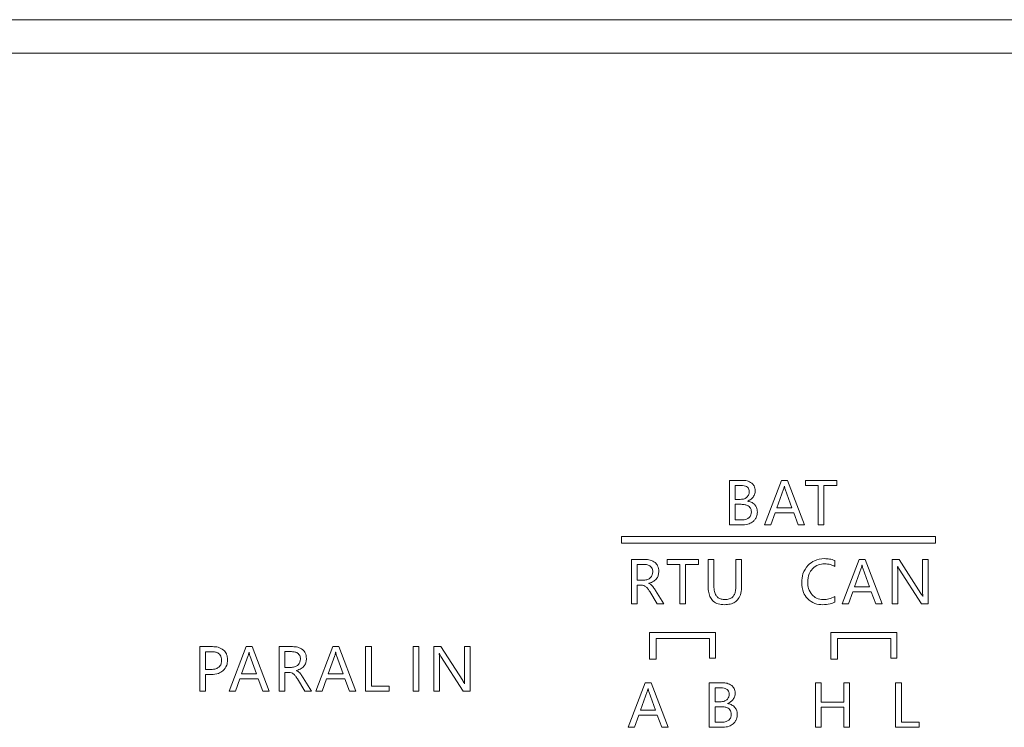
# Model space of a CAD drawing. Header units: millimetres. Extents: x 2378 to 2971, y 310 to 1352.
# Tile 12 of 23: x 2582 to 2641, y 544 to 586. Entities that reach past the tile are written whole.
import ezdxf

# ---------------------------------------------------------------- set-up
doc = ezdxf.new("R2010")
doc.units = ezdxf.units.MM

msp = doc.modelspace()

# ---------------------------------------------------------------- linework, layer by layer
at = {"color": 0, "linetype": 'ByBlock', "lineweight": 5}
for p, q in [((2449.86, 586.018), (2889.86, 586.018)), ((2887.86, 584.018), (2451.86, 584.018)), ((2625.674, 558.424), (2624.892, 558.424)), ((2624.892, 558.424), (2624.892, 555.756)), ((2628.016, 558.424), (2627.003, 555.756)), ((2628.383, 558.424), (2628.016, 558.424)), ((2629.396, 555.756), (2628.383, 558.424)), ((2629.447, 558.424), (2629.447, 558.118)), ((2631.323, 558.424), (2629.447, 558.424)), ((2631.323, 558.118), (2631.323, 558.424)), ((2625.236, 558.122), (2625.236, 557.287)), ((2625.579, 558.122), (2625.236, 558.122)), ((2628.145, 557.897), (2627.746, 556.788)), ((2628.197, 558.083), (2628.188, 558.083)), ((2628.639, 556.788), (2628.237, 557.897)), ((2629.447, 558.118), (2630.211, 558.118)), ((2630.211, 558.118), (2630.211, 555.756)), ((2630.556, 558.118), (2631.323, 558.118)), ((2630.556, 555.756), (2630.556, 558.118)), ((2625.236, 557.287), (2625.548, 557.287)), ((2625.976, 557.175), (2625.976, 557.182)), ((2625.591, 556.988), (2625.236, 556.988)), ((2625.236, 556.988), (2625.236, 556.057)), ((2627.382, 555.756), (2627.638, 556.486)), ((2627.638, 556.486), (2628.746, 556.486)), ((2627.746, 556.788), (2628.639, 556.788)), ((2628.746, 556.486), (2629.017, 555.756)), ((2625.236, 556.057), (2625.648, 556.057)), ((2624.892, 555.756), (2625.694, 555.756)), ((2627.003, 555.756), (2627.382, 555.756)), ((2629.017, 555.756), (2629.396, 555.756)), ((2630.211, 555.756), (2630.556, 555.756)), ((2618.43, 555.064), (2618.43, 554.664)), ((2637.249, 555.064), (2618.43, 555.064)), ((2637.249, 554.664), (2637.249, 555.064)), ((2618.43, 554.664), (2637.249, 554.664)), ((2619.024, 553.689), (2619.024, 551.021)), ((2619.835, 553.689), (2619.024, 553.689)), ((2621.16, 553.689), (2621.16, 553.383)), ((2623.037, 553.689), (2621.16, 553.689)), ((2623.037, 553.383), (2623.037, 553.689)), ((2623.621, 553.689), (2623.621, 552.068)), ((2623.964, 553.689), (2623.621, 553.689)), ((2623.964, 552.084), (2623.964, 553.689)), ((2625.281, 553.689), (2625.281, 552.058)), ((2625.624, 553.689), (2625.281, 553.689)), ((2625.624, 552.108), (2625.624, 553.689)), ((2631.219, 553.265), (2631.219, 553.625)), ((2632.669, 553.689), (2631.655, 551.021)), ((2633.036, 553.689), (2632.669, 553.689)), ((2634.049, 551.021), (2633.036, 553.689)), ((2634.642, 553.689), (2634.642, 551.021)), ((2635.072, 553.689), (2634.642, 553.689)), ((2636.374, 551.649), (2635.072, 553.689)), ((2636.474, 553.689), (2636.474, 551.854)), ((2636.814, 553.689), (2636.474, 553.689)), ((2636.814, 551.021), (2636.814, 553.689)), ((2619.778, 553.387), (2619.368, 553.387)), ((2619.368, 553.387), (2619.368, 552.445)), ((2621.16, 553.383), (2621.925, 553.383)), ((2621.925, 553.383), (2621.925, 551.021)), ((2622.27, 553.383), (2623.037, 553.383)), ((2622.27, 551.021), (2622.27, 553.383)), ((2632.797, 553.162), (2632.399, 552.053)), ((2632.849, 553.348), (2632.84, 553.348)), ((2633.291, 552.053), (2632.89, 553.162)), ((2634.968, 553.27), (2634.978, 553.27)), ((2635.069, 553.096), (2636.407, 551.021)), ((2619.368, 552.445), (2619.773, 552.445)), ((2634.982, 551.021), (2634.982, 552.896)), ((2619.368, 552.144), (2619.615, 552.144)), ((2619.368, 551.021), (2619.368, 552.144)), ((2620.072, 552.247), (2620.072, 552.256)), ((2620.12, 551.762), (2620.561, 551.021)), ((2620.966, 551.021), (2620.468, 551.82)), ((2632.035, 551.021), (2632.29, 551.751)), ((2632.29, 551.751), (2633.398, 551.751)), ((2632.399, 552.053), (2633.291, 552.053)), ((2633.398, 551.751), (2633.669, 551.021)), ((2631.219, 551.131), (2631.219, 551.462)), ((2636.491, 551.465), (2636.484, 551.465)), ((2619.024, 551.021), (2619.368, 551.021)), ((2620.561, 551.021), (2620.966, 551.021)), ((2621.925, 551.021), (2622.27, 551.021)), ((2631.655, 551.021), (2632.035, 551.021)), ((2633.669, 551.021), (2634.049, 551.021)), ((2634.642, 551.021), (2634.982, 551.021)), ((2636.407, 551.021), (2636.814, 551.021)), ((2620.102, 549.303), (2620.102, 547.715)), ((2624.065, 549.303), (2620.102, 549.303)), ((2620.502, 548.951), (2623.696, 548.951)), ((2620.502, 547.715), (2620.502, 548.951)), ((2623.696, 548.951), (2623.696, 547.781)), ((2624.065, 547.781), (2624.065, 549.303)), ((2630.964, 549.303), (2630.964, 547.715)), ((2634.928, 549.303), (2630.964, 549.303)), ((2631.364, 548.951), (2634.559, 548.951)), ((2631.364, 547.715), (2631.364, 548.951)), ((2634.559, 548.951), (2634.559, 547.781)), ((2634.928, 547.781), (2634.928, 549.303)), ((2593.157, 548.465), (2593.157, 545.797)), ((2593.913, 548.465), (2593.157, 548.465)), ((2595.932, 548.465), (2594.919, 545.797)), ((2596.299, 548.465), (2595.932, 548.465)), ((2597.312, 545.797), (2596.299, 548.465)), ((2597.905, 548.465), (2597.905, 545.797)), ((2598.716, 548.465), (2597.905, 548.465)), ((2601.118, 548.465), (2600.105, 545.797)), ((2601.485, 548.465), (2601.118, 548.465)), ((2602.498, 545.797), (2601.485, 548.465)), ((2603.091, 548.465), (2603.091, 545.797)), ((2603.435, 548.465), (2603.091, 548.465)), ((2603.435, 546.102), (2603.435, 548.465)), ((2606.279, 548.465), (2605.936, 548.465)), ((2605.936, 548.465), (2605.936, 545.797)), ((2606.279, 545.797), (2606.279, 548.465)), ((2607.178, 548.465), (2607.178, 545.797)), ((2607.608, 548.465), (2607.178, 548.465)), ((2608.91, 546.425), (2607.608, 548.465)), ((2609.35, 548.465), (2609.01, 548.465)), ((2609.01, 548.465), (2609.01, 546.63)), ((2609.35, 545.797), (2609.35, 548.465)), ((2593.851, 548.162), (2593.501, 548.162)), ((2593.501, 548.162), (2593.501, 547.097)), ((2596.061, 547.938), (2595.662, 546.829)), ((2596.113, 548.124), (2596.104, 548.124)), ((2596.555, 546.829), (2596.154, 547.938)), ((2598.249, 548.163), (2598.249, 547.221)), ((2598.659, 548.163), (2598.249, 548.163)), ((2601.247, 547.938), (2600.848, 546.829)), ((2601.299, 548.124), (2601.29, 548.124)), ((2601.741, 546.829), (2601.339, 547.938)), ((2607.504, 548.046), (2607.514, 548.046)), ((2607.518, 545.797), (2607.518, 547.672)), ((2607.605, 547.872), (2608.943, 545.797)), ((2620.102, 547.715), (2620.502, 547.715)), ((2623.696, 547.781), (2624.065, 547.781)), ((2630.964, 547.715), (2631.364, 547.715)), ((2634.559, 547.781), (2634.928, 547.781)), ((2593.501, 547.097), (2593.818, 547.097)), ((2598.249, 547.221), (2598.654, 547.221)), ((2598.952, 547.023), (2598.952, 547.032)), ((2593.501, 546.794), (2593.846, 546.794)), ((2593.501, 545.797), (2593.501, 546.794)), ((2595.299, 545.797), (2595.554, 546.527)), ((2595.554, 546.527), (2596.662, 546.527)), ((2595.662, 546.829), (2596.555, 546.829)), ((2596.662, 546.527), (2596.933, 545.797)), ((2598.249, 546.92), (2598.496, 546.92)), ((2598.249, 545.797), (2598.249, 546.92)), ((2599.001, 546.538), (2599.442, 545.797)), ((2599.847, 545.797), (2599.349, 546.596)), ((2600.484, 545.797), (2600.74, 546.527)), ((2600.74, 546.527), (2601.848, 546.527)), ((2600.848, 546.829), (2601.741, 546.829)), ((2601.848, 546.527), (2602.119, 545.797)), ((2604.494, 546.102), (2603.435, 546.102)), ((2604.494, 545.797), (2604.494, 546.102)), ((2609.027, 546.241), (2609.02, 546.241)), ((2619.844, 546.3), (2618.831, 543.632)), ((2620.212, 546.3), (2619.844, 546.3)), ((2620.025, 545.959), (2620.016, 545.959)), ((2621.224, 543.632), (2620.212, 546.3)), ((2623.69, 546.3), (2623.69, 543.632)), ((2624.471, 546.3), (2623.69, 546.3)), ((2624.377, 545.998), (2624.033, 545.998)), ((2624.033, 545.998), (2624.033, 545.163)), ((2630.057, 546.3), (2630.057, 543.632)), ((2630.401, 546.3), (2630.057, 546.3)), ((2630.401, 545.14), (2630.401, 546.3)), ((2631.747, 546.3), (2631.747, 545.14)), ((2632.09, 546.3), (2631.747, 546.3)), ((2632.09, 543.632), (2632.09, 546.3)), ((2634.858, 546.3), (2634.858, 543.632)), ((2635.201, 546.3), (2634.858, 546.3)), ((2635.201, 543.937), (2635.201, 546.3)), ((2593.157, 545.797), (2593.501, 545.797)), ((2594.919, 545.797), (2595.299, 545.797)), ((2596.933, 545.797), (2597.312, 545.797)), ((2597.905, 545.797), (2598.249, 545.797)), ((2599.442, 545.797), (2599.847, 545.797)), ((2600.105, 545.797), (2600.484, 545.797)), ((2602.119, 545.797), (2602.498, 545.797)), ((2603.091, 545.797), (2604.494, 545.797)), ((2605.936, 545.797), (2606.279, 545.797)), ((2607.178, 545.797), (2607.518, 545.797)), ((2608.943, 545.797), (2609.35, 545.797)), ((2619.973, 545.773), (2619.575, 544.664)), ((2620.467, 544.664), (2620.066, 545.773)), ((2619.575, 544.664), (2620.467, 544.664)), ((2624.033, 545.163), (2624.346, 545.163)), ((2624.389, 544.863), (2624.033, 544.863)), ((2624.033, 544.863), (2624.033, 543.933)), ((2624.774, 545.051), (2624.774, 545.058)), ((2631.747, 545.14), (2630.401, 545.14)), ((2630.401, 544.834), (2631.747, 544.834)), ((2630.401, 543.632), (2630.401, 544.834)), ((2631.747, 544.834), (2631.747, 543.632)), ((2619.211, 543.632), (2619.466, 544.362)), ((2619.466, 544.362), (2620.574, 544.362)), ((2620.574, 544.362), (2620.845, 543.632)), ((2618.831, 543.632), (2619.211, 543.632)), ((2620.845, 543.632), (2621.224, 543.632)), ((2623.69, 543.632), (2624.492, 543.632)), ((2624.033, 543.933), (2624.445, 543.933)), ((2630.057, 543.632), (2630.401, 543.632)), ((2631.747, 543.632), (2632.09, 543.632)), ((2634.858, 543.632), (2636.26, 543.632)), ((2636.26, 543.937), (2635.201, 543.937)), ((2636.26, 543.632), (2636.26, 543.937))]:
    msp.add_line(p, q, dxfattribs=at)
for points, knots in [([(2626.233, 558.256), (2626.143, 558.31), (2625.97, 558.413), (2625.769, 558.42), (2625.674, 558.424)], [0, 0, 0, 0, 0.522985, 1, 1, 1, 1]), ([(2626.442, 557.811), (2626.439, 557.86), (2626.434, 557.956), (2626.374, 558.118), (2626.287, 558.203), (2626.233, 558.256)], [0, 0, 0, 0, 0.291071, 0.563854, 1, 1, 1, 1]), ([(2626.08, 557.746), (2626.078, 557.789), (2626.072, 557.87), (2626.016, 557.98), (2625.915, 558.064), (2625.763, 558.115), (2625.645, 558.12), (2625.579, 558.122)], [0, 0, 0, 0, 0.180843, 0.340898, 0.502418, 0.723454, 1, 1, 1, 1]), ([(2625.939, 557.409), (2625.984, 557.461), (2626.069, 557.558), (2626.077, 557.686), (2626.08, 557.746)], [0, 0, 0, 0, 0.536735, 1, 1, 1, 1]), ([(2626.318, 557.422), (2626.358, 557.488), (2626.431, 557.608), (2626.439, 557.748), (2626.442, 557.811)], [0, 0, 0, 0, 0.55171, 1, 1, 1, 1]), ([(2628.188, 558.083), (2628.181, 558.044), (2628.171, 557.981), (2628.152, 557.92), (2628.145, 557.897)], [0, 0, 0, 0, 0.628457, 1, 1, 1, 1]), ([(2628.237, 557.897), (2628.23, 557.925), (2628.212, 557.986), (2628.202, 558.049), (2628.197, 558.083)], [0, 0, 0, 0, 0.459044, 1, 1, 1, 1]), ([(2625.548, 557.287), (2625.633, 557.291), (2625.775, 557.298), (2625.892, 557.377), (2625.939, 557.409)], [0, 0, 0, 0, 0.5961246, 1, 1, 1, 1]), ([(2625.976, 557.182), (2626.052, 557.213), (2626.185, 557.267), (2626.278, 557.375), (2626.318, 557.422)], [0, 0, 0, 0, 0.570199, 1, 1, 1, 1]), ([(2626.409, 556.969), (2626.341, 557.027), (2626.214, 557.135), (2626.051, 557.162), (2625.976, 557.175)], [0, 0, 0, 0, 0.539809, 1, 1, 1, 1]), ([(2626.211, 556.529), (2626.208, 556.582), (2626.201, 556.681), (2626.131, 556.814), (2626.006, 556.917), (2625.819, 556.979), (2625.672, 556.985), (2625.591, 556.988)], [0, 0, 0, 0, 0.178954, 0.338003, 0.49956, 0.721709, 1, 1, 1, 1]), ([(2626.064, 556.182), (2626.089, 556.207), (2626.139, 556.256), (2626.199, 556.374), (2626.206, 556.469), (2626.211, 556.529)], [0, 0, 0, 0, 0.270588, 0.539307, 1, 1, 1, 1]), ([(2626.325, 555.969), (2626.367, 556.01), (2626.449, 556.091), (2626.55, 556.28), (2626.563, 556.431), (2626.571, 556.526)], [0, 0, 0, 0, 0.279703, 0.550769, 1, 1, 1, 1]), ([(2626.571, 556.526), (2626.564, 556.62), (2626.551, 556.785), (2626.451, 556.914), (2626.409, 556.969)], [0, 0, 0, 0, 0.573771, 1, 1, 1, 1]), ([(2625.648, 556.057), (2625.739, 556.061), (2625.889, 556.068), (2626.014, 556.15), (2626.064, 556.182)], [0, 0, 0, 0, 0.603326, 1, 1, 1, 1]), ([(2625.694, 555.756), (2625.828, 555.765), (2626.059, 555.781), (2626.247, 555.913), (2626.325, 555.969)], [0, 0, 0, 0, 0.5807876, 1, 1, 1, 1]), ([(2620.442, 553.501), (2620.346, 553.562), (2620.159, 553.677), (2619.94, 553.685), (2619.835, 553.689)], [0, 0, 0, 0, 0.518703, 1, 1, 1, 1]), ([(2630.589, 553.734), (2630.38, 553.715), (2630.012, 553.681), (2629.732, 553.443), (2629.612, 553.341)], [0, 0, 0, 0, 0.567759, 1, 1, 1, 1]), ([(2631.219, 553.625), (2631.113, 553.66), (2630.908, 553.727), (2630.693, 553.732), (2630.589, 553.734)], [0, 0, 0, 0, 0.516469, 1, 1, 1, 1]), ([(2620.168, 553.27), (2620.14, 553.291), (2620.083, 553.333), (2619.95, 553.379), (2619.846, 553.384), (2619.778, 553.387)], [0, 0, 0, 0, 0.244882, 0.511007, 1, 1, 1, 1]), ([(2620.072, 552.256), (2620.17, 552.29), (2620.353, 552.353), (2620.549, 552.538), (2620.649, 552.755), (2620.657, 552.9), (2620.662, 552.976)], [0, 0, 0, 0, 0.307193, 0.570688, 0.775016, 1, 1, 1, 1]), ([(2620.155, 552.583), (2620.202, 552.641), (2620.289, 552.747), (2620.298, 552.882), (2620.302, 552.945)], [0, 0, 0, 0, 0.543501, 1, 1, 1, 1]), ([(2620.302, 552.945), (2620.3, 552.981), (2620.296, 553.052), (2620.259, 553.169), (2620.202, 553.232), (2620.168, 553.27)], [0, 0, 0, 0, 0.304328, 0.581311, 1, 1, 1, 1]), ([(2620.662, 552.976), (2620.659, 553.035), (2620.653, 553.149), (2620.593, 553.339), (2620.499, 553.44), (2620.442, 553.501)], [0, 0, 0, 0, 0.303871, 0.580609, 1, 1, 1, 1]), ([(2629.612, 553.341), (2629.488, 553.175), (2629.258, 552.866), (2629.237, 552.482), (2629.227, 552.304)], [0, 0, 0, 0, 0.535835, 1, 1, 1, 1]), ([(2629.588, 552.325), (2629.599, 552.499), (2629.618, 552.795), (2629.795, 553.03), (2629.868, 553.127)], [0, 0, 0, 0, 0.58662, 1, 1, 1, 1]), ([(2629.868, 553.127), (2629.983, 553.222), (2630.195, 553.397), (2630.468, 553.415), (2630.592, 553.424)], [0, 0, 0, 0, 0.545191, 1, 1, 1, 1]), ([(2630.592, 553.424), (2630.716, 553.416), (2630.935, 553.402), (2631.133, 553.306), (2631.219, 553.265)], [0, 0, 0, 0, 0.565162, 1, 1, 1, 1]), ([(2632.84, 553.348), (2632.834, 553.308), (2632.823, 553.246), (2632.804, 553.185), (2632.797, 553.162)], [0, 0, 0, 0, 0.628462, 1, 1, 1, 1]), ([(2632.89, 553.162), (2632.882, 553.19), (2632.865, 553.251), (2632.855, 553.314), (2632.849, 553.348)], [0, 0, 0, 0, 0.459044, 1, 1, 1, 1]), ([(2634.982, 552.896), (2634.982, 552.982), (2634.983, 553.107), (2634.972, 553.232), (2634.968, 553.27)], [0, 0, 0, 0, 0.688343, 1, 1, 1, 1]), ([(2634.978, 553.27), (2634.992, 553.238), (2635.019, 553.178), (2635.053, 553.122), (2635.069, 553.096)], [0, 0, 0, 0, 0.544327, 1, 1, 1, 1]), ([(2619.773, 552.445), (2619.855, 552.451), (2619.996, 552.462), (2620.108, 552.547), (2620.155, 552.583)], [0, 0, 0, 0, 0.579329, 1, 1, 1, 1]), ([(2619.615, 552.144), (2619.669, 552.14), (2619.763, 552.134), (2619.843, 552.085), (2619.878, 552.064)], [0, 0, 0, 0, 0.574017, 1, 1, 1, 1]), ([(2619.878, 552.064), (2619.923, 552.021), (2620.018, 551.931), (2620.085, 551.82), (2620.12, 551.762)], [0, 0, 0, 0, 0.480918, 1, 1, 1, 1]), ([(2620.261, 552.114), (2620.23, 552.145), (2620.173, 552.199), (2620.103, 552.232), (2620.072, 552.247)], [0, 0, 0, 0, 0.5574696, 1, 1, 1, 1]), ([(2620.468, 551.82), (2620.428, 551.886), (2620.365, 551.989), (2620.288, 552.082), (2620.261, 552.114)], [0, 0, 0, 0, 0.6474778, 1, 1, 1, 1]), ([(2623.621, 552.068), (2623.626, 551.944), (2623.635, 551.716), (2623.737, 551.407), (2623.927, 551.159), (2624.23, 550.998), (2624.471, 550.984), (2624.601, 550.976)], [0, 0, 0, 0, 0.221496, 0.40702, 0.572037, 0.768772, 1, 1, 1, 1]), ([(2624.634, 551.282), (2624.557, 551.287), (2624.414, 551.295), (2624.221, 551.382), (2624.07, 551.543), (2623.977, 551.787), (2623.969, 551.978), (2623.964, 552.084)], [0, 0, 0, 0, 0.191771, 0.358477, 0.520575, 0.735078, 1, 1, 1, 1]), ([(2624.601, 550.976), (2624.718, 550.982), (2624.935, 550.993), (2625.228, 551.115), (2625.46, 551.34), (2625.605, 551.687), (2625.617, 551.959), (2625.624, 552.108)], [0, 0, 0, 0, 0.200009, 0.371789, 0.53445, 0.744016, 1, 1, 1, 1]), ([(2625.281, 552.058), (2625.277, 551.97), (2625.271, 551.809), (2625.205, 551.591), (2625.081, 551.415), (2624.881, 551.298), (2624.72, 551.288), (2624.634, 551.282)], [0, 0, 0, 0, 0.228756, 0.419088, 0.58514, 0.777533, 1, 1, 1, 1]), ([(2629.227, 552.304), (2629.241, 552.097), (2629.266, 551.74), (2629.48, 551.458), (2629.569, 551.34)], [0, 0, 0, 0, 0.582539, 1, 1, 1, 1]), ([(2629.849, 551.564), (2629.765, 551.685), (2629.607, 551.915), (2629.594, 552.194), (2629.588, 552.325)], [0, 0, 0, 0, 0.527945, 1, 1, 1, 1]), ([(2636.474, 551.854), (2636.474, 551.768), (2636.473, 551.638), (2636.486, 551.509), (2636.491, 551.465)], [0, 0, 0, 0, 0.661793, 1, 1, 1, 1]), ([(2629.569, 551.34), (2629.713, 551.223), (2629.982, 551.006), (2630.324, 550.986), (2630.483, 550.976)], [0, 0, 0, 0, 0.538429, 1, 1, 1, 1]), ([(2630.532, 551.282), (2630.384, 551.296), (2630.125, 551.319), (2629.932, 551.491), (2629.849, 551.564)], [0, 0, 0, 0, 0.571085, 1, 1, 1, 1]), ([(2631.219, 551.462), (2631.101, 551.404), (2630.884, 551.298), (2630.643, 551.287), (2630.532, 551.282)], [0, 0, 0, 0, 0.540411, 1, 1, 1, 1]), ([(2636.484, 551.465), (2636.47, 551.491), (2636.436, 551.554), (2636.397, 551.614), (2636.374, 551.649)], [0, 0, 0, 0, 0.411918, 1, 1, 1, 1]), ([(2630.483, 550.976), (2630.635, 550.982), (2630.89, 550.991), (2631.124, 551.091), (2631.219, 551.131)], [0, 0, 0, 0, 0.595704, 1, 1, 1, 1]), ([(2594.581, 548.257), (2594.476, 548.324), (2594.271, 548.453), (2594.029, 548.461), (2593.913, 548.465)], [0, 0, 0, 0, 0.5162468, 1, 1, 1, 1]), ([(2594.819, 547.661), (2594.816, 547.729), (2594.809, 547.858), (2594.745, 548.073), (2594.643, 548.188), (2594.581, 548.257)], [0, 0, 0, 0, 0.3085687, 0.5867502, 1, 1, 1, 1]), ([(2599.323, 548.277), (2599.227, 548.338), (2599.04, 548.453), (2598.821, 548.461), (2598.716, 548.465)], [0, 0, 0, 0, 0.518693, 1, 1, 1, 1]), ([(2599.543, 547.752), (2599.54, 547.811), (2599.534, 547.925), (2599.474, 548.115), (2599.38, 548.216), (2599.323, 548.277)], [0, 0, 0, 0, 0.303874, 0.580626, 1, 1, 1, 1]), ([(2594.459, 547.647), (2594.455, 547.706), (2594.449, 547.815), (2594.383, 547.964), (2594.261, 548.08), (2594.076, 548.152), (2593.931, 548.158), (2593.851, 548.162)], [0, 0, 0, 0, 0.193075, 0.360637, 0.522884, 0.736603, 1, 1, 1, 1]), ([(2594.295, 547.24), (2594.323, 547.268), (2594.38, 547.325), (2594.446, 547.464), (2594.454, 547.576), (2594.459, 547.647)], [0, 0, 0, 0, 0.263206, 0.530661, 1, 1, 1, 1]), ([(2594.541, 547.024), (2594.63, 547.125), (2594.793, 547.308), (2594.811, 547.551), (2594.819, 547.661)], [0, 0, 0, 0, 0.548936, 1, 1, 1, 1]), ([(2596.104, 548.124), (2596.097, 548.084), (2596.087, 548.022), (2596.068, 547.961), (2596.061, 547.938)], [0, 0, 0, 0, 0.628491, 1, 1, 1, 1]), ([(2596.154, 547.938), (2596.146, 547.966), (2596.128, 548.027), (2596.118, 548.09), (2596.113, 548.124)], [0, 0, 0, 0, 0.459061, 1, 1, 1, 1]), ([(2599.049, 548.046), (2599.021, 548.067), (2598.964, 548.109), (2598.831, 548.155), (2598.727, 548.16), (2598.659, 548.163)], [0, 0, 0, 0, 0.244907, 0.511103, 1, 1, 1, 1]), ([(2598.952, 547.032), (2599.051, 547.066), (2599.234, 547.129), (2599.43, 547.314), (2599.529, 547.531), (2599.538, 547.676), (2599.543, 547.752)], [0, 0, 0, 0, 0.307187, 0.570697, 0.775026, 1, 1, 1, 1]), ([(2599.036, 547.359), (2599.083, 547.417), (2599.17, 547.523), (2599.179, 547.658), (2599.183, 547.721)], [0, 0, 0, 0, 0.543485, 1, 1, 1, 1]), ([(2599.183, 547.721), (2599.181, 547.757), (2599.177, 547.828), (2599.14, 547.945), (2599.083, 548.008), (2599.049, 548.046)], [0, 0, 0, 0, 0.304285, 0.581272, 1, 1, 1, 1]), ([(2601.29, 548.124), (2601.283, 548.084), (2601.273, 548.022), (2601.254, 547.961), (2601.247, 547.938)], [0, 0, 0, 0, 0.628462, 1, 1, 1, 1]), ([(2601.339, 547.938), (2601.332, 547.966), (2601.314, 548.027), (2601.304, 548.09), (2601.299, 548.124)], [0, 0, 0, 0, 0.459046, 1, 1, 1, 1]), ([(2607.518, 547.672), (2607.518, 547.758), (2607.518, 547.883), (2607.507, 548.008), (2607.504, 548.046)], [0, 0, 0, 0, 0.688316, 1, 1, 1, 1]), ([(2607.514, 548.046), (2607.528, 548.014), (2607.555, 547.954), (2607.589, 547.898), (2607.605, 547.872)], [0, 0, 0, 0, 0.544528, 1, 1, 1, 1]), ([(2593.818, 547.097), (2593.923, 547.101), (2594.096, 547.108), (2594.239, 547.203), (2594.295, 547.24)], [0, 0, 0, 0, 0.608006, 1, 1, 1, 1]), ([(2593.846, 546.794), (2593.992, 546.801), (2594.248, 546.813), (2594.453, 546.961), (2594.541, 547.024)], [0, 0, 0, 0, 0.574426, 1, 1, 1, 1]), ([(2598.654, 547.221), (2598.736, 547.227), (2598.877, 547.238), (2598.989, 547.323), (2599.036, 547.359)], [0, 0, 0, 0, 0.579347, 1, 1, 1, 1]), ([(2599.142, 546.89), (2599.111, 546.921), (2599.054, 546.975), (2598.984, 547.008), (2598.952, 547.023)], [0, 0, 0, 0, 0.557358, 1, 1, 1, 1]), ([(2598.496, 546.92), (2598.55, 546.916), (2598.644, 546.91), (2598.724, 546.861), (2598.759, 546.84)], [0, 0, 0, 0, 0.574004, 1, 1, 1, 1]), ([(2598.759, 546.84), (2598.804, 546.797), (2598.899, 546.707), (2598.966, 546.596), (2599.001, 546.538)], [0, 0, 0, 0, 0.480933, 1, 1, 1, 1]), ([(2599.349, 546.596), (2599.309, 546.662), (2599.246, 546.765), (2599.169, 546.858), (2599.142, 546.89)], [0, 0, 0, 0, 0.647527, 1, 1, 1, 1]), ([(2609.01, 546.63), (2609.009, 546.544), (2609.009, 546.414), (2609.022, 546.285), (2609.027, 546.241)], [0, 0, 0, 0, 0.661755, 1, 1, 1, 1]), ([(2609.02, 546.241), (2609.006, 546.267), (2608.972, 546.33), (2608.933, 546.39), (2608.91, 546.425)], [0, 0, 0, 0, 0.4118485, 1, 1, 1, 1]), ([(2620.016, 545.959), (2620.01, 545.919), (2619.999, 545.856), (2619.98, 545.796), (2619.973, 545.773)], [0, 0, 0, 0, 0.628462, 1, 1, 1, 1]), ([(2620.066, 545.773), (2620.058, 545.801), (2620.041, 545.862), (2620.03, 545.925), (2620.025, 545.959)], [0, 0, 0, 0, 0.459044, 1, 1, 1, 1]), ([(2624.878, 545.621), (2624.875, 545.665), (2624.87, 545.746), (2624.814, 545.856), (2624.713, 545.94), (2624.561, 545.991), (2624.443, 545.996), (2624.377, 545.998)], [0, 0, 0, 0, 0.1808261, 0.3409024, 0.5024118, 0.7234523, 1, 1, 1, 1]), ([(2625.031, 546.132), (2624.94, 546.186), (2624.768, 546.289), (2624.567, 546.296), (2624.471, 546.3)], [0, 0, 0, 0, 0.5229299, 1, 1, 1, 1]), ([(2625.24, 545.687), (2625.237, 545.736), (2625.231, 545.831), (2625.171, 545.994), (2625.084, 546.079), (2625.031, 546.132)], [0, 0, 0, 0, 0.291077, 0.563867, 1, 1, 1, 1]), ([(2624.346, 545.163), (2624.43, 545.167), (2624.572, 545.174), (2624.689, 545.253), (2624.737, 545.284)], [0, 0, 0, 0, 0.5961246, 1, 1, 1, 1]), ([(2624.737, 545.284), (2624.782, 545.337), (2624.867, 545.434), (2624.874, 545.562), (2624.878, 545.621)], [0, 0, 0, 0, 0.5367661, 1, 1, 1, 1]), ([(2624.774, 545.058), (2624.849, 545.089), (2624.982, 545.143), (2625.076, 545.251), (2625.116, 545.297)], [0, 0, 0, 0, 0.570199, 1, 1, 1, 1]), ([(2625.116, 545.297), (2625.156, 545.364), (2625.228, 545.484), (2625.236, 545.624), (2625.24, 545.687)], [0, 0, 0, 0, 0.551691, 1, 1, 1, 1]), ([(2625.009, 544.405), (2625.005, 544.457), (2624.999, 544.557), (2624.929, 544.69), (2624.804, 544.793), (2624.616, 544.855), (2624.47, 544.86), (2624.389, 544.863)], [0, 0, 0, 0, 0.178937, 0.338002, 0.499559, 0.721709, 1, 1, 1, 1]), ([(2625.207, 544.845), (2625.138, 544.903), (2625.012, 545.011), (2624.849, 545.038), (2624.774, 545.051)], [0, 0, 0, 0, 0.539726, 1, 1, 1, 1]), ([(2625.369, 544.402), (2625.362, 544.496), (2625.349, 544.66), (2625.249, 544.79), (2625.207, 544.845)], [0, 0, 0, 0, 0.573799, 1, 1, 1, 1]), ([(2624.862, 544.058), (2624.909, 544.112), (2624.996, 544.212), (2625.005, 544.344), (2625.009, 544.405)], [0, 0, 0, 0, 0.537053, 1, 1, 1, 1]), ([(2625.123, 543.844), (2625.165, 543.886), (2625.247, 543.967), (2625.348, 544.155), (2625.361, 544.307), (2625.369, 544.402)], [0, 0, 0, 0, 0.27971, 0.550782, 1, 1, 1, 1]), ([(2624.445, 543.933), (2624.536, 543.937), (2624.687, 543.944), (2624.812, 544.026), (2624.862, 544.058)], [0, 0, 0, 0, 0.603245, 1, 1, 1, 1]), ([(2624.492, 543.632), (2624.626, 543.641), (2624.857, 543.657), (2625.044, 543.789), (2625.123, 543.844)], [0, 0, 0, 0, 0.5807772, 1, 1, 1, 1])]:
    msp.add_open_spline(points, degree=3, knots=knots, dxfattribs=at)

doc.saveas('drawing.dxf')
